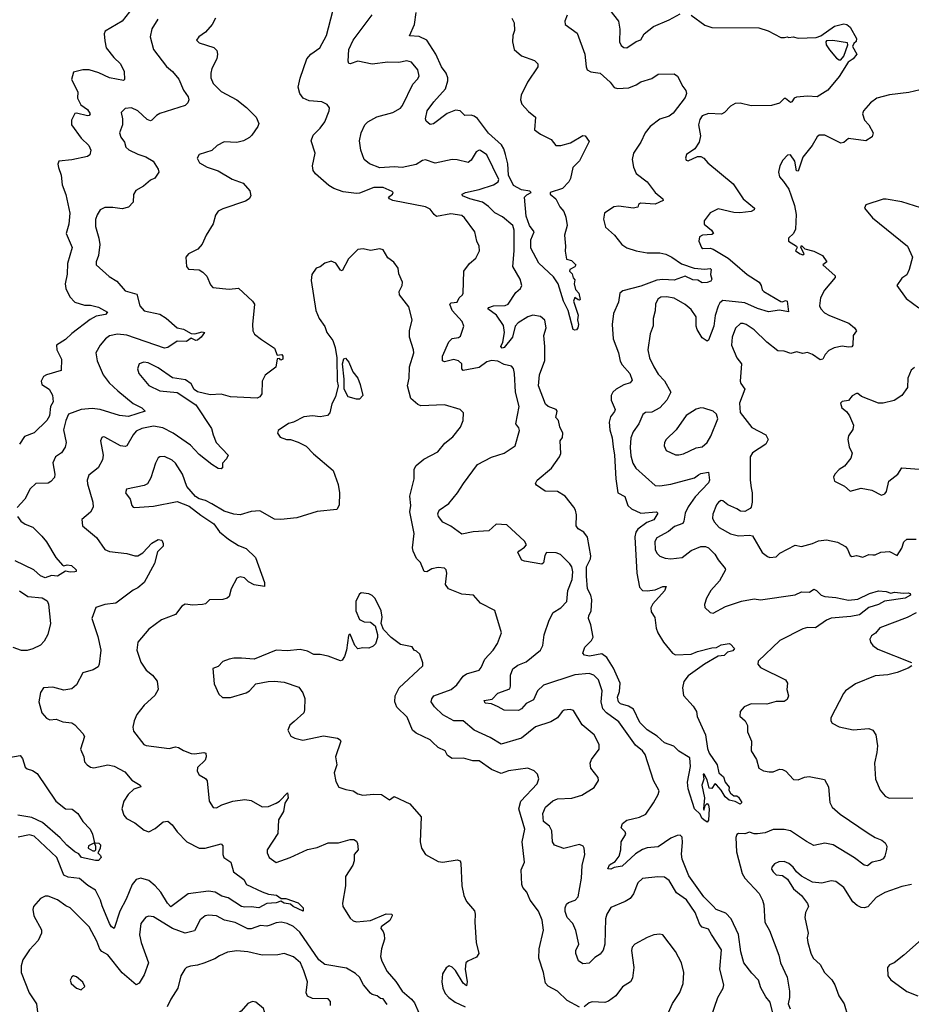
# Model space of a CAD drawing. Extents: x 2199565 to 2323334, y 894172 to 1018966.
# Tile 213 of 256: x 2216574 to 2222244, y 978872 to 985135. Entities that reach past the tile are written whole.
import ezdxf

# ---------------------------------------------------------------- set-up
doc = ezdxf.new("R2010")
doc.units = 0

msp = doc.modelspace()

# ---------------------------------------------------------------- linework, layer by layer
at = {"layer": '0CON10XD'}
for points in [[(2217271.4, 985185), (2217225, 985124.4), (2217117.6, 985062.4), (2217110, 985045), (2217115, 985000), (2217124.3, 984955), (2217171.4, 984895), (2217215.8, 984855), (2217238, 984805), (2217240, 984755), (2217233, 984747), (2217145, 984765.6), (2217077, 984797), (2217015, 984816.9), (2216975, 984815.6), (2216915, 984801.2), (2216903.6, 984753.6), (2216944, 984675), (2216940.8, 984635), (2216962.9, 984592.9), (2217005, 984563.1), (2217022.5, 984535), (2217016, 984525), (2217005, 984522.7), (2216935, 984540.8), (2216925, 984538), (2216902.2, 984495), (2216902.2, 984465), (2216965, 984382), (2217014, 984335), (2217026.2, 984305), (2217018.8, 984275), (2217005.7, 984264.3), (2216905, 984243.1), (2216823.3, 984235), (2216816.7, 984215), (2216820, 984195), (2216836.6, 984146.6), (2216844.4, 984085), (2216867.5, 984022.5), (2216892, 983905), (2216886.7, 983833.3), (2216870, 983775), (2216906.7, 983685), (2216877.5, 983585), (2216874.6, 983515.4), (2216862.2, 983455), (2216866.9, 983425), (2216892.9, 983372.9), (2216925, 983337.5), (2216985, 983320), (2217025, 983319.4), (2217075, 983306.7), (2217132.5, 983275), (2217119.5, 983260.5), (2217060, 983250), (2217021.4, 983228.6), (2216905, 983138.8), (2216865, 983100.9), (2216808.8, 983065), (2216810.8, 983035), (2216840, 982975), (2216837, 982903), (2216744.6, 982875.4), (2216725, 982864.2), (2216709.4, 982835), (2216714.2, 982815), (2216761.4, 982785), (2216782.5, 982747.5), (2216786.5, 982705), (2216769.2, 982675), (2216763.5, 982615), (2216746.2, 982585), (2216665, 982507.1), (2216605, 982484.2), (2216571.9, 982435)], [(2220605, 980154), (2220635, 980206.2), (2220640.3, 980230.3), (2220604.4, 980295), (2220551.7, 980461.7), (2220534.4, 980484.4), (2220489.7, 980519.7), (2220385, 980669.6), (2220305, 980726.6), (2220281.4, 980751.4), (2220271.9, 980795), (2220277.3, 980865), (2220255.2, 980935.2), (2220226, 980966), (2220195, 980976.2), (2220105, 980967.1), (2219905, 980902.7), (2219866.1, 980865), (2219840.4, 980809.6), (2219795, 980784.5), (2219765, 980752.3), (2219745, 980740), (2219655, 980742.2), (2219615.8, 980765), (2219575, 980782.5), (2219535, 980786.7), (2219527.5, 980805), (2219577.7, 980812.3), (2219615, 980850.8), (2219690.5, 980879.5), (2219695.8, 980895), (2219694.4, 980965), (2219709.4, 981005), (2219741.7, 981028.3), (2219795, 981049.5), (2219886.7, 981125), (2219901.2, 981155), (2219908.9, 981221.1), (2219941.2, 981315), (2219967.1, 981365), (2220015.3, 981394.7), (2220052.5, 981435), (2220060.2, 981505), (2220086.7, 981575), (2220092.3, 981622.3), (2220084.7, 981654.7), (2220073.2, 981673.2), (2220012.5, 981732.5), (2219985, 981743.3), (2219923.8, 981745), (2219913, 981727), (2219905, 981680), (2219895, 981672.5), (2219785, 981690), (2219767, 981697), (2219742.5, 981745), (2219747.5, 981755), (2219785, 981780), (2219796.7, 981795), (2219785, 981818.8), (2219670.9, 981920.9), (2219605, 981925.6), (2219557.2, 981882.8), (2219456.8, 981876.8), (2219385, 981861.4), (2219315, 981914.3), (2219265, 981938), (2219237.1, 981975), (2219232.5, 981992.5), (2219241.1, 982015), (2219302.6, 982057.4), (2219358.6, 982125), (2219395.6, 982185), (2219485, 982305.8), (2219575, 982351.9), (2219655, 982378.1), (2219725.8, 982425), (2219752, 982522), (2219748.3, 982538.3), (2219730, 982565), (2219751.1, 982675), (2219726.4, 982766.4), (2219721.4, 982885), (2219715, 982916.7), (2219701.9, 982931.9), (2219655, 982942.5), (2219615, 982962.9), (2219573.7, 982966.3), (2219545, 982958.9), (2219495, 982922.7), (2219395, 982902.9), (2219385.7, 982915), (2219385.5, 982945), (2219365.2, 982965.2), (2219335, 982973.2), (2219275, 982957.8), (2219263.1, 982965), (2219262.2, 982995), (2219302.5, 983085), (2219324, 983106), (2219365, 983113.3), (2219378, 983122), (2219398.6, 983185), (2219388, 983215), (2219324.2, 983284.2), (2219310, 983325), (2219317.1, 983332.9), (2219355, 983338.8), (2219368, 983365), (2219389.2, 983385), (2219394, 983395), (2219398.8, 983535), (2219435, 983583.3), (2219475, 983617.5), (2219497.5, 983665), (2219496, 983695), (2219481.4, 983725), (2219469.2, 983785), (2219403.6, 983873.6), (2219385, 983890), (2219315, 983899.2), (2219225, 983884), (2219208.8, 983895), (2219185, 983930), (2219155, 983944), (2218946.2, 983985), (2218926.2, 983995), (2218920, 984005), (2218944.2, 984025.8), (2218948.8, 984035), (2218943, 984043), (2218885, 984067.8), (2218825, 984066.7), (2218735, 984031.4), (2218715, 984030), (2218630.7, 984040.7), (2218571.3, 984061.3), (2218539.2, 984079.2), (2218454.2, 984155), (2218440, 984175), (2218436.9, 984205), (2218453.3, 984285), (2218428.1, 984365), (2218440, 984400), (2218485.4, 984444.6), (2218514, 984485), (2218542, 984555), (2218543.8, 984575), (2218530, 984595), (2218495, 984611.4), (2218415, 984619.4), (2218376.4, 984636.4), (2218354.6, 984664.6), (2218345.4, 984705), (2218356.7, 984763.3), (2218399.4, 984885), (2218424.6, 984915.4), (2218482.9, 984955), (2218525, 985033.3), (2218565, 985190)], [(2220055.8, 985164.2), (2220041.2, 985125), (2220042.5, 985105), (2220119.2, 985049.2), (2220167.8, 984915), (2220176, 984835), (2220183.3, 984815), (2220205, 984802.5), (2220265, 984794.4), (2220328, 984738), (2220355, 984704.2), (2220375, 984698.1), (2220447.6, 984702.4), (2220495, 984720), (2220525, 984738.9), (2220595, 984761.1), (2220635, 984788.1), (2220735, 984791.1), (2220758.2, 984775), (2220790.8, 984710.8), (2220811.2, 984685), (2220813.9, 984665), (2220805, 984640.9), (2220729.1, 984540.9), (2220705, 984521.4), (2220645, 984502.5), (2220583.3, 984455), (2220552.5, 984415), (2220525, 984356.7), (2220477.5, 984285), (2220468.1, 984245), (2220477.4, 984197.4), (2220495, 984156.2), (2220565, 984104), (2220614.6, 984034.6), (2220663.3, 983995), (2220666.7, 983985), (2220615, 983962.2), (2220522.3, 983967.7), (2220509.7, 983960.3), (2220505, 983943.3), (2220475, 983936.2), (2220385, 983949.7), (2220353.3, 983945), (2220293.8, 983905), (2220285.6, 983865), (2220299.4, 983815), (2220355.8, 983765), (2220402.5, 983705), (2220434.7, 983684.7), (2220495, 983664.7), (2220565, 983651.1), (2220645, 983652.5), (2220683.9, 983643.9), (2220722.2, 983625), (2220782.1, 983582.1), (2220863.3, 983553.3), (2220931.3, 983548.7), (2220965, 983553.1), (2220971.5, 983545), (2220967.8, 983515), (2220975.3, 983484.7), (2220968.2, 983471.8), (2220945, 983462.5), (2220915, 983461.2), (2220887.3, 983477.3), (2220855, 983479.2), (2220805, 983503.8), (2220735, 983478.2), (2220665, 983482.9), (2220625, 983477.1), (2220525, 983440.4), (2220409.1, 983410.9), (2220390.8, 983395), (2220382.6, 983337.4), (2220350.5, 983265), (2220342.1, 983195), (2220348.2, 983105), (2220381.5, 983015), (2220392, 982962), (2220405, 982939.2), (2220454.4, 982885), (2220468.6, 982841.4), (2220456.7, 982825), (2220415, 982813.1), (2220367.8, 982785), (2220345.5, 982765), (2220334.6, 982745), (2220335.5, 982715), (2220360.7, 982655), (2220357.6, 982642.4), (2220331.9, 982608.1), (2220323.2, 982575), (2220326.4, 982525), (2220342.5, 982475), (2220347.5, 982417.5), (2220356.5, 982365), (2220364.8, 982215), (2220378.8, 982125), (2220422.1, 982102.1), (2220441.1, 982045), (2220464, 982024), (2220525, 981996.7), (2220624.4, 982004.4), (2220631.5, 981995), (2220607.5, 981952.5), (2220563.1, 981936.9), (2220504.8, 981895.2), (2220491.6, 981875), (2220485.3, 981845), (2220498.8, 981615), (2220515, 981524.2), (2220533.8, 981505), (2220565, 981502.7), (2220615, 981508.8), (2220665, 981529.6), (2220685, 981530), (2220675, 981502.2), (2220599.8, 981420.2), (2220586.6, 981393.4), (2220589.1, 981369.1), (2220612.6, 981332.6), (2220621.1, 981265), (2220631.9, 981235), (2220667.5, 981175), (2220725, 981106.2), (2220745, 981094.2), (2220845, 981098.1), (2220883.8, 981116.2), (2220975, 981140), (2221005, 981141.9), (2221035, 981157.7), (2221085, 981166.9), (2221095, 981163.5), (2221120, 981135), (2221108.8, 981121.2), (2221075, 981110.9), (2221055, 981090.9), (2221015, 981085.7), (2220930, 981035), (2220825, 980961.5), (2220798.1, 980925), (2220788, 980885), (2220795.6, 980835.6), (2220857.8, 980767.8), (2220878.6, 980735), (2220881.9, 980701.9), (2220935.4, 980585), (2220948.3, 980498.3), (2220958.7, 980468.7), (2221008.8, 980395), (2221020, 980345), (2221049.8, 980319.8), (2221060.8, 980285), (2221086.3, 980253.7), (2221084, 980234), (2221095, 980215.6), (2221115, 980197.8), (2221135, 980197.3), (2221145, 980190.5), (2221166.2, 980155), (2221155, 980144.7), (2221125, 980160.9), (2221085, 980170), (2221060.8, 980190.8), (2221035, 980234.4), (2221005, 980268.9), (2220995, 980274.2), (2220975, 980244.7), (2220957.6, 980247.6), (2220945, 980298.8), (2220926.7, 980335), (2220920, 980335), (2220924.4, 980305), (2220912, 980265), (2220930, 980185), (2220922.5, 980115), (2220925, 980107.5), (2220932.5, 980137.5), (2220945, 980148.8), (2220955, 980138.8), (2220958.4, 980115), (2220955, 980043.8), (2220945, 980031.4), (2220924.4, 980045), (2220912.2, 980055), (2220900.6, 980080.6), (2220865.8, 980115.8), (2220825, 980242.5), (2220820, 980285), (2220840.5, 980385), (2220835, 980440), (2220765, 980483.1), (2220733.3, 980513.3), (2220674.2, 980535), (2220626.9, 980576.9), (2220565, 980618.5), (2220518.2, 980665), (2220478.4, 980748.4), (2220445, 980768.8), (2220395, 980783.3), (2220382.3, 980795), (2220375.3, 980825), (2220387.8, 980862.2), (2220391.8, 980915), (2220349.3, 981009.3), (2220307.3, 981077.3), (2220275, 981101.2), (2220197.4, 981087.4), (2220165, 981093.3), (2220154.2, 981105), (2220167.4, 981142.6), (2220210.6, 981185), (2220221.8, 981208.2), (2220206.2, 981285), (2220190.9, 981325), (2220193.1, 981345), (2220208, 981372), (2220211.6, 981445), (2220205.4, 981475), (2220184.7, 981515), (2220177.7, 981595), (2220179.3, 981655), (2220203.2, 981705), (2220206.4, 981725), (2220185, 981842.5), (2220161.1, 981875), (2220126.4, 981896.4), (2220112, 981915), (2220114.5, 981984.5), (2220108.8, 982015), (2220097.9, 982035), (2220042.1, 982105), (2219995, 982133), (2219915.5, 982135.5), (2219860, 982175), (2219854, 982185), (2219864.2, 982205), (2219955, 982282.5), (2220007.8, 982355), (2220014.4, 982375), (2220010, 982455), (2220025, 982478), (2220027.6, 982505), (2220008.4, 982545), (2220001.1, 982585), (2219984, 982605), (2219991.9, 982645), (2219985, 982655.5), (2219935, 982675.4), (2219918.2, 982688.2), (2219873.3, 982805), (2219880.4, 982875), (2219913.1, 982966.9), (2219913.8, 983056.2), (2219906.7, 983125), (2219921.2, 983175), (2219914.5, 983224.5), (2219886.1, 983246.1), (2219836.2, 983256.2), (2219805, 983244.6), (2219743.2, 983206.8), (2219724.1, 983185.9), (2219707.1, 983115), (2219655, 983049.2), (2219641.2, 983045), (2219633.6, 983055), (2219647, 983083), (2219656.7, 983145), (2219650.3, 983190.3), (2219606.5, 983255), (2219551.4, 983295), (2219558, 983305), (2219586.2, 983315), (2219662.1, 983317.9), (2219680, 983325), (2219729.5, 983400.5), (2219758.4, 983425), (2219766.2, 983445), (2219757.1, 983485), (2219709.7, 983565), (2219718.2, 983665), (2219717.8, 983795), (2219710.9, 983825), (2219645, 983880.4), (2219595, 983905.3), (2219555, 983946.7), (2219516.5, 983975), (2219435.7, 983995), (2219390, 984015), (2219388.6, 984025), (2219408, 984035), (2219495, 984053.8), (2219587.8, 984085), (2219615.8, 984104.2), (2219621.1, 984118.9), (2219545.2, 984275.2), (2219505, 984302.2), (2219495, 984304.4), (2219477.5, 984295), (2219445, 984241.2), (2219425, 984226), (2219355, 984244.2), (2219325, 984246), (2219215, 984222.2), (2219155, 984243.1), (2219135, 984239.4), (2219095.4, 984214.6), (2219005.3, 984194.7), (2218955, 984198.9), (2218865, 984193.5), (2218797.8, 984217.8), (2218764.5, 984244.5), (2218743.1, 984305), (2218734, 984365), (2218745.8, 984415), (2218769.4, 984465), (2218788.1, 984485), (2218845, 984517.5), (2218945.8, 984544.2), (2218995, 984572.9), (2219009.2, 984589.2), (2219073.3, 984725), (2219104.5, 984755.5), (2219114.4, 984775.6), (2219106.5, 984815), (2219065, 984864), (2219035, 984872.2), (2218985, 984862.6), (2218915, 984864.6), (2218815, 984851.1), (2218725, 984870.6), (2218675, 984853.3), (2218666.7, 984856.7), (2218661.7, 984871.7), (2218666, 984945), (2218694.7, 985005.3), (2218814.5, 985165)], [(2219704.2, 985145), (2219717.8, 985115), (2219721.4, 985065), (2219710.6, 985035), (2219706.9, 984995), (2219717.5, 984945), (2219764.5, 984904.5), (2219848.8, 984875), (2219870, 984855), (2219868, 984835), (2219802.6, 984737.4), (2219762.5, 984655), (2219758.8, 984625), (2219767.7, 984597.7), (2219810.3, 984550.3), (2219853.8, 984515), (2219847.5, 984435), (2219885.9, 984405.9), (2219953, 984373), (2219982.5, 984335), (2220015, 984334), (2220077.5, 984352.5), (2220155, 984398), (2220170, 984395), (2220195, 984360), (2220135, 984237.5), (2220092.5, 984195), (2220076, 984125), (2220065.6, 984104.4), (2220025, 984060), (2219947.5, 984035), (2219947.5, 984025), (2219984.5, 983994.5), (2220009.2, 983945), (2220034.5, 983914.5), (2220047.8, 983877.8), (2220056.5, 983825), (2220038.6, 983765), (2220045.8, 983695), (2220042.3, 983662.3), (2220052, 983612), (2220082.5, 983602.5), (2220110.8, 983575), (2220105, 983562), (2220072.5, 983545), (2220070, 983535), (2220088.3, 983518.3), (2220093.8, 983493.8), (2220105, 983480), (2220100, 983455), (2220109.3, 983419.3), (2220130, 983395), (2220137.5, 983355), (2220135, 983350), (2220125, 983352.5), (2220105, 983366.7), (2220096.2, 983345), (2220126.1, 983256.1), (2220120.8, 983225), (2220126.9, 983195), (2220124.3, 983175), (2220115, 983162), (2220105, 983159.2), (2220093.3, 983165), (2220062.9, 983285), (2220031.2, 983345), (2219999.2, 983455), (2219968.3, 983498.3), (2219875.9, 983585.9), (2219825, 983682.5), (2219825.5, 983735), (2219845.5, 983785), (2219816.6, 983825), (2219794, 983885), (2219784.4, 984005.6), (2219798.6, 984021.4), (2219827.5, 984035), (2219817.5, 984045), (2219765, 984052), (2219715, 984080), (2219683.2, 984145), (2219678, 984218), (2219663.6, 984276.4), (2219653.3, 984313.3), (2219638.7, 984338.7), (2219555, 984412.1), (2219485, 984505.6), (2219465, 984520.9), (2219445, 984526.5), (2219405, 984525.6), (2219375, 984555.4), (2219345, 984559.7), (2219291.4, 984538.6), (2219205, 984472.5), (2219185, 984467.5), (2219159.3, 984489.3), (2219153.8, 984505), (2219164.2, 984555), (2219207.4, 984612.6), (2219282.2, 984695), (2219296.9, 984745), (2219296.6, 984765), (2219286.8, 984795), (2219255.4, 984835.4), (2219220, 984915), (2219163.8, 985005), (2219115, 985028.8), (2219052.9, 985032.9), (2219085.5, 985105), (2219095, 985180)], [(2220327.8, 985195), (2220382.2, 985125), (2220391.1, 985075), (2220388.6, 984995), (2220399.7, 984969.7), (2220415, 984958), (2220435, 984956), (2220495, 984995.7), (2220524.3, 985005.7), (2220545.6, 985044.4), (2220605, 985090.8), (2220705, 985133.8), (2220775, 985171.4)], [(2220844.5, 985164.5), (2220930.3, 985100.3), (2220975, 985085.7), (2221275, 985083.6), (2221333.6, 985063.6), (2221415, 985020.8), (2221438.6, 985021.4), (2221455, 985026.7), (2221465, 985022.5), (2221493.8, 985026.2), (2221525, 985016.9), (2221638.5, 985021.5), (2221668.6, 985031.4), (2221755, 985094.2), (2221815, 985108.1), (2221835, 985104.3), (2221855, 985088), (2221895.6, 985015), (2221894.2, 984995.8), (2221877.7, 984982.3), (2221871.2, 984965), (2221897.5, 984915), (2221875, 984886.7), (2221843.3, 984865), (2221785, 984772.5), (2221714.2, 984685.8), (2221645, 984644.2), (2221585, 984648.8), (2221515, 984642.9), (2221498.8, 984635), (2221485, 984612.5), (2221475, 984607.5), (2221445, 984633.3), (2221435, 984633.3), (2221405.9, 984604.1), (2221355, 984589.2), (2221225, 984587.8), (2221155, 984602.9), (2221125, 984602.5), (2221095, 984585.8), (2221056.2, 984545), (2221036.6, 984533.4), (2220955, 984537.7), (2220915, 984522.9), (2220899.3, 984500.7), (2220890, 984465), (2220904.3, 984395), (2220894.2, 984355), (2220867.7, 984312.3), (2220815, 984277.5), (2220807.5, 984255), (2220811.7, 984241.7), (2220825, 984236.7), (2220885, 984264), (2220905, 984264), (2220925, 984254), (2220950, 984225), (2221111.1, 984091.1), (2221175.6, 983995), (2221246, 983935), (2221245.7, 983924.3), (2221225.6, 983914.4), (2221153.4, 983906.6), (2221115, 983908.8), (2221015, 983931.2), (2220965, 983906.2), (2220926, 983855), (2220927.5, 983835), (2220974.5, 983795), (2220985.6, 983775), (2220975, 983768.9), (2220916.4, 983763.6), (2220897, 983753), (2220892.5, 983725), (2220910, 983685), (2220919.3, 983679.3), (2220965, 983680.6), (2220985, 983674.5), (2221078.8, 983618.8), (2221122.9, 983582.9), (2221200, 983515), (2221276.2, 983465), (2221290, 983445), (2221295.8, 983415.8), (2221306.2, 983405), (2221415, 983342.5), (2221425, 983340), (2221445, 983348.9), (2221454.6, 983344.6), (2221462.9, 983277.1), (2221405, 983286.4), (2221335, 983276.5), (2221265, 983297.3), (2221185, 983333.5), (2221045, 983348.8), (2221026.7, 983333.3), (2221015, 983312.9), (2220995.9, 983254.1), (2220989.3, 983185), (2220955, 983096.7), (2220945, 983090), (2220915, 983111.9), (2220881.5, 983165), (2220876.2, 983185), (2220876.6, 983245), (2220845, 983290.4), (2220805, 983323.8), (2220735, 983363.7), (2220687.5, 983372.5), (2220651.2, 983368.8), (2220632.7, 983357.3), (2220618.2, 983325), (2220616.2, 983283.8), (2220602.9, 983235), (2220603, 983187), (2220583.4, 983136.6), (2220568.9, 983035), (2220579.4, 982985), (2220606.2, 982926.2), (2220635, 982879.2), (2220675, 982838.6), (2220715.8, 982765), (2220690.4, 982715), (2220645, 982666.5), (2220595, 982639.4), (2220553.3, 982636.7), (2220537.5, 982622.5), (2220511.8, 982565), (2220475, 982514), (2220459.6, 982475), (2220455.9, 982414.1), (2220460.5, 982360.5), (2220473.6, 982315), (2220491.3, 982281.3), (2220615, 982171.2), (2220645, 982168.8), (2220715, 982181.3), (2220865, 982221.1), (2220890.5, 982239.5), (2220905, 982247.9), (2220955, 982256.7), (2220960.4, 982205), (2220955, 982189.4), (2220870.6, 982099.4), (2220825, 982035.5), (2220806.3, 981996.3), (2220798.1, 981945), (2220790.2, 981929.8), (2220739, 981911), (2220700.9, 981879.1), (2220625, 981840), (2220613.8, 981815), (2220614.5, 981765), (2220625, 981740.8), (2220645, 981721.4), (2220678.9, 981708.9), (2220714.6, 981704.6), (2220786.2, 981715), (2220845, 981759.5), (2220905, 981783.5), (2220935, 981784.4), (2220955, 981775.6), (2220995.4, 981735.4), (2221015, 981698.8), (2221061.2, 981645), (2221062, 981635), (2221025, 981565.8), (2220968.9, 981505), (2220940.8, 981455), (2220928.8, 981415), (2220931.2, 981395), (2220965, 981363.8), (2220985, 981358.8), (2221062.9, 981402.9), (2221165, 981435.6), (2221245, 981450), (2221285, 981445.6), (2221505, 981476.8), (2221545, 981494.6), (2221597.4, 981492.6), (2221625, 981511.5), (2221641.9, 981505), (2221671.4, 981475), (2221695, 981465.4), (2221765, 981458.8), (2221845, 981441.8), (2221905, 981448.5), (2221978.8, 981485), (2222035, 981501.9), (2222085, 981497.5), (2222115, 981487.5), (2222136.8, 981493.2), (2222195, 981486.1), (2222225, 981488.8), (2222236.9, 981485), (2222238.1, 981475), (2222205, 981455.9), (2222074.2, 981435.8), (2222035, 981415.9), (2221975, 981396.5), (2221915, 981350), (2221860.6, 981339.4), (2221735, 981327.8), (2221705.3, 981314.7), (2221635, 981265.8), (2221585, 981268.2), (2221555, 981261.1), (2221407.5, 981185), (2221270, 981055), (2221268, 981035), (2221286, 981015), (2221443.8, 980935), (2221456.2, 980915), (2221452, 980875), (2221464, 980835), (2221455, 980811.2), (2221435, 980797.5), (2221385, 980797.1), (2221325, 980780.4), (2221225, 980782.5), (2221181.2, 980765), (2221156.2, 980735), (2221153.8, 980705), (2221188, 980675), (2221202.9, 980645), (2221202.9, 980605), (2221226.9, 980545), (2221225.7, 980485), (2221259.5, 980429.5), (2221274.4, 980375), (2221305, 980357.1), (2221339.7, 980349.7), (2221365, 980351.4), (2221405, 980367.1), (2221425.7, 980365.7), (2221446.2, 980355), (2221495, 980301.2), (2221525, 980298.8), (2221565, 980315.8), (2221595, 980320.8), (2221692.3, 980302.3), (2221717.5, 980255), (2221726.7, 980155), (2221740.8, 980125), (2221792.3, 980082.3), (2221969.8, 979959.8), (2222015, 979931.9), (2222056.6, 979916.6), (2222078.5, 979898.5), (2222087.6, 979877.6), (2222087.3, 979857.3), (2222075.7, 979815), (2222065, 979798.2), (2222045, 979786.8), (2221995, 979776), (2221965, 979752.5), (2221945, 979756.9), (2221884, 979804), (2221747.3, 979887.3), (2221695, 979897.4), (2221625, 979882.3), (2221576.8, 979906.8), (2221475, 979975.4), (2221435, 979983.1), (2221365, 979984.5), (2221315, 979962.9), (2221265, 979956.7), (2221245, 979955.8), (2221215, 979967.5), (2221185, 979957.1), (2221145, 979958.8), (2221135, 979952.5), (2221127.7, 979932.3), (2221132.8, 979842.8), (2221169.1, 979705), (2221186.4, 979675), (2221275.7, 979575.7), (2221297.7, 979535), (2221305.4, 979505), (2221312.7, 979395), (2221342, 979342), (2221401.9, 979185), (2221412.9, 979135), (2221454.1, 979044.1), (2221469.2, 978955), (2221470, 978915), (2221462, 978875), (2221473.6, 978843.6)], [(2217451.5, 985138.5), (2217414.1, 985075.9), (2217403.8, 985025), (2217424.6, 984945), (2217507.9, 984837.9), (2217545.8, 984805), (2217585, 984756.2), (2217616.2, 984686.2), (2217645.8, 984645), (2217648.8, 984625), (2217643.8, 984605), (2217625, 984590), (2217465, 984537.9), (2217442.9, 984525), (2217413.3, 984495), (2217405, 984491.4), (2217385, 984499.4), (2217325.7, 984555), (2217285, 984574.4), (2217245, 984570.8), (2217218.1, 984545), (2217227.1, 984505), (2217226.7, 984465), (2217208.9, 984415), (2217217.5, 984387.5), (2217241.2, 984355), (2217249.2, 984325), (2217267.1, 984307.1), (2217325, 984278.5), (2217375, 984262.2), (2217422.9, 984235), (2217454.3, 984185), (2217459.2, 984165), (2217434.1, 984125.9), (2217405, 984113.8), (2217360, 984075), (2217311.7, 984048.3), (2217297, 984023), (2217295.5, 983974.5), (2217265, 983943.3), (2217225, 983931.8), (2217165, 983940.5), (2217115, 983940), (2217086, 983925), (2217065.5, 983894.5), (2217056.4, 983863.6), (2217055, 983820), (2217077.8, 983745), (2217083.5, 983705), (2217074.6, 983635.4), (2217060, 983595), (2217060.8, 983575), (2217142.2, 983502.2), (2217191.5, 983471.5), (2217245, 983410), (2217319.7, 983389.7), (2217336.9, 983315), (2217365, 983282.2), (2217465, 983261.9), (2217506.2, 983236.2), (2217575, 983174.4), (2217615.9, 983165.9), (2217665, 983139.2), (2217687.1, 983137.1), (2217735, 983149.4), (2217748.8, 983145), (2217728.6, 983115), (2217705, 983096.9), (2217694.5, 983094.5), (2217665, 983110), (2217635, 983088.5), (2217575, 983090.5), (2217515, 983049.6), (2217495, 983045.4), (2217255, 983128.8), (2217195, 983135.3), (2217145, 983123.5), (2217120, 983105), (2217084.4, 983065), (2217058.1, 983015), (2217066.7, 982965), (2217105.3, 982875.3), (2217143.3, 982825), (2217198.1, 982775), (2217295, 982693.3), (2217350.8, 982665), (2217371.2, 982645), (2217265, 982609.8), (2217207.6, 982617.6), (2217085, 982654.3), (2217035, 982660.7), (2216965, 982655.5), (2216885, 982625.6), (2216867.1, 982585), (2216853.3, 982525), (2216868.5, 982445), (2216862.7, 982415), (2216840, 982380), (2216800.9, 982355), (2216783.6, 982316.4), (2216796.9, 982245), (2216795, 982222.5), (2216772.7, 982197.3), (2216755, 982187.5), (2216675.5, 982184.5), (2216640, 982150), (2216605.6, 982085), (2216557.3, 982032.7)], [(2217820, 985145), (2217797.1, 985105), (2217755.8, 985055), (2217712.5, 985025), (2217697.5, 985005), (2217715, 984986.7), (2217808.3, 984958.3), (2217828.2, 984938.2), (2217832.5, 984915), (2217827.1, 984885), (2217795.4, 984825), (2217789.2, 984795), (2217789.6, 984765), (2217805, 984728.1), (2217855, 984678.9), (2217955, 984624.3), (2218015.5, 984575.5), (2218078.6, 984515), (2218094.4, 984475), (2218088.6, 984455), (2218050.3, 984399.7), (2218035.5, 984384.5), (2217996.4, 984363.6), (2217954.3, 984354.3), (2217875, 984356.9), (2217830, 984335), (2217795, 984302), (2217715, 984277.5), (2217702, 984255), (2217716.7, 984225), (2217766.1, 984196.1), (2217835, 984172.5), (2217925, 984120.8), (2217995.8, 984095.8), (2218037, 984047), (2218043.8, 984015), (2218033.3, 983995), (2218009.1, 983980.9), (2217865, 983932.5), (2217835, 983916.7), (2217818.3, 983891.7), (2217803.9, 983836.1), (2217758.8, 983765), (2217735, 983706.7), (2217706.7, 983675), (2217647.5, 983645), (2217630, 983625), (2217633.8, 983565), (2217648.3, 983548.3), (2217715, 983544.2), (2217739.3, 983529.3), (2217763.2, 983503.2), (2217787.3, 983447.3), (2217801.7, 983431.7), (2217905, 983420.8), (2217965, 983426.2), (2218053.8, 983345), (2218067.5, 983325), (2218054.4, 983195), (2218057.1, 983155), (2218068, 983135), (2218110.8, 983100.8), (2218193.3, 983045), (2218211.7, 983001.7), (2218240, 983005), (2218247.5, 982995), (2218247.5, 982975), (2218235, 982970), (2218225, 982980), (2218211.7, 982978.3), (2218202.5, 982925), (2218135, 982873.3), (2218116, 982835), (2218114.5, 982755.5), (2218100, 982735), (2218085, 982728.1), (2217915, 982736.2), (2217855, 982753.6), (2217785, 982749.1), (2217705, 982767.1), (2217682.6, 982782.6), (2217665, 982818.8), (2217627.5, 982845), (2217545, 982857.5), (2217455, 982919.4), (2217391.3, 982951.3), (2217363.2, 982956.8), (2217333.7, 982946.3), (2217323.1, 982915), (2217330.6, 982885), (2217395, 982808.9), (2217465, 982773.3), (2217575, 982762.5), (2217694.2, 982685), (2217794.2, 982535), (2217803.1, 982495), (2217824.2, 982445), (2217900, 982365), (2217888.6, 982341.4), (2217862.5, 982315), (2217862.5, 982285), (2217855, 982277.5), (2217835, 982280), (2217795, 982304.5), (2217715, 982369.6), (2217659.3, 982429.3), (2217550.5, 982505), (2217485, 982538.8), (2217425, 982549.4), (2217351.2, 982535), (2217315, 982516.5), (2217294.4, 982495), (2217255.6, 982424.4), (2217245, 982419.2), (2217215, 982424.4), (2217115, 982479.2), (2217105, 982482), (2217095, 982476.2), (2217088, 982455), (2217105.5, 982365.5), (2217101.1, 982335), (2217072.2, 982285), (2217013.3, 982236.7), (2217003.7, 982206.3), (2217005, 982182.5), (2217038.2, 982065), (2217040.4, 982035), (2217025, 982002.5), (2216968.8, 981955), (2216973.8, 981915), (2217062.2, 981842.2), (2217115, 981764.4), (2217145, 981751.1), (2217255, 981740.4), (2217305, 981724.6), (2217325, 981724.5), (2217356.2, 981743.8), (2217413.8, 981805), (2217455, 981828.8), (2217477.5, 981825), (2217486.4, 981803.6), (2217486, 981785), (2217449.5, 981750.5), (2217430.9, 981675), (2217364.6, 981555.4), (2217325, 981520.8), (2217295, 981505.8), (2217185, 981422.5), (2217115.8, 981414.2), (2217057.5, 981395), (2217033.3, 981325), (2217071.6, 981211.6), (2217089.5, 981125), (2217080, 981035), (2217072.1, 981017.9), (2217040.9, 980999.1), (2216975, 980981.2), (2216934.3, 980905), (2216905, 980878.1), (2216855, 980870.6), (2216785, 980888.9), (2216725.8, 980884.2), (2216706, 980855), (2216694.5, 980795), (2216714.4, 980725), (2216745, 980692), (2216765, 980682), (2216805, 980685.8), (2216848.8, 980668.8), (2216905, 980662), (2216925, 980648.8), (2216976.2, 980595), (2216986.2, 980575), (2216960, 980495), (2216982, 980445), (2216986.2, 980415), (2217003.8, 980395), (2217025, 980380), (2217045, 980375.7), (2217135, 980394.4), (2217175, 980387.5), (2217241.3, 980351.3), (2217286.6, 980296.6), (2217340, 980265), (2217343.3, 980255), (2217299.1, 980240.9), (2217263.3, 980206.7), (2217236.4, 980165), (2217223.3, 980115), (2217235.4, 980075.4), (2217252.8, 980052.8), (2217306.7, 980026.7), (2217365, 979979.4), (2217395, 979969.2), (2217435, 979990.6), (2217486.6, 980033.4), (2217515, 980037.1), (2217543.6, 980013.6), (2217575, 979970), (2217637.5, 979905), (2217715, 979864.5), (2217752.5, 979865), (2217855, 979893.3), (2217865, 979880), (2217865.8, 979825), (2217872.5, 979805), (2217916.5, 979776.5), (2217933.9, 979713.9), (2217998.6, 979665), (2218016.2, 979635), (2218115, 979586.9), (2218155, 979572.9), (2218207.1, 979567.1), (2218235.8, 979545.8), (2218265.7, 979544.3), (2218345, 979517.4), (2218376.1, 979485), (2218376.2, 979465), (2218312.9, 979495), (2218295, 979508.6), (2218256.7, 979515), (2218235, 979527.5), (2218205, 979518), (2218145, 979513.2), (2218095, 979485.5), (2218045, 979492.1), (2218005, 979489.6), (2217984.4, 979495), (2217899.3, 979549.3), (2217860.3, 979560.3), (2217815.8, 979585), (2217775, 979591.8), (2217645.3, 979574.7), (2217535, 979492.5), (2217513.1, 979515), (2217471.2, 979585), (2217435.6, 979625.6), (2217395, 979659.6), (2217345, 979674.6), (2217315, 979666.5), (2217289.1, 979635), (2217249.9, 979540.1), (2217210.6, 979465), (2217175, 979354.2), (2217157.8, 979365), (2217145, 979385.7), (2217097.9, 979497.9)], [(2221785, 984879.2), (2221795, 984880), (2221815, 984902.5), (2221840, 984975), (2221838, 984988), (2221745, 985003.3), (2221705, 985000), (2221700, 984995), (2221703.3, 984975), (2221725, 984943.3), (2221769.1, 984889.1), (2221785, 984879.2)], [(2222300.3, 984689.7), (2222228.7, 984671.3), (2222105, 984656), (2222025, 984636), (2221983.8, 984605), (2221939.2, 984555), (2221932.9, 984535), (2221946.2, 984495), (2221973.8, 984465), (2222002.5, 984415), (2221995, 984390), (2221955, 984364), (2221845, 984380), (2221815, 984354.4), (2221795, 984349.5), (2221695, 984400), (2221658.8, 984401.2), (2221645, 984390), (2221614.5, 984335.5), (2221555, 984260.8), (2221525, 984171.2), (2221514, 984174), (2221503.8, 984235), (2221475, 984276.2), (2221457.7, 984272.3), (2221427.7, 984242.3), (2221408.8, 984205), (2221400, 984165), (2221406.7, 984135), (2221430.8, 984105), (2221465, 984056.2), (2221481.1, 984015), (2221502, 983952), (2221512, 983895), (2221507.8, 983802.2), (2221495, 983773.8), (2221463.3, 983745), (2221462.5, 983725), (2221513.3, 983695), (2221517.5, 983685), (2221507.5, 983665), (2221537.5, 983645), (2221555, 983640), (2221562.5, 983645), (2221542.5, 983685), (2221545, 983697.5), (2221567.7, 983677.7), (2221625, 983661.4), (2221680, 983635), (2221706.7, 983595), (2221682.5, 983575), (2221759.2, 983505), (2221759.2, 983495), (2221692.5, 983415), (2221667.5, 983365), (2221661.4, 983315), (2221668.6, 983295), (2221691.1, 983271.1), (2221723.1, 983253.1), (2221846.2, 983205), (2221883.8, 983175), (2221896.7, 983155), (2221874.2, 983125), (2221872, 983065), (2221865.8, 983054.2), (2221845, 983051.4), (2221805, 983059.2), (2221753, 983047), (2221719.5, 983030.5), (2221696.2, 983005), (2221681.2, 982975), (2221665, 982970.6), (2221615, 983004.4), (2221585, 983016.9), (2221555, 983011.9), (2221515, 983021.9), (2221478.8, 983011.2), (2221436.6, 983026.6), (2221395, 983028.9), (2221325, 983084.4), (2221245, 983161.8), (2221195, 983196.4), (2221175, 983203.3), (2221158.7, 983201.3), (2221126.6, 983173.4), (2221104, 983116), (2221101.5, 983065), (2221133.8, 982985), (2221164, 982945), (2221156, 982835), (2221160, 982820), (2221186.2, 982785), (2221151.4, 982695), (2221156.6, 982636.6), (2221230.2, 982540.2), (2221320, 982495), (2221334, 982465), (2221319.2, 982435), (2221235, 982378.9), (2221220, 982355), (2221218.6, 982205), (2221225, 982157.5), (2221232.5, 982125), (2221231.2, 982065), (2221226.2, 982035), (2221218.8, 982025), (2221185, 982006.9), (2221157.6, 982007.6), (2221134.5, 982024.5), (2221078.3, 982048.3), (2221046, 982075), (2221035, 982075.5), (2221017.1, 982065), (2221005, 982048), (2220981.1, 981988.9), (2220978.9, 981965), (2220990.8, 981940.8), (2221022.9, 981905), (2221095, 981865.5), (2221145, 981852.5), (2221215, 981856.9), (2221235, 981852.5), (2221295.6, 981745.6), (2221329.5, 981719.5), (2221345, 981714.4), (2221385, 981718), (2221407.5, 981742.5), (2221505, 981793.3), (2221545, 981783.8), (2221615, 981802), (2221655, 981820), (2221705, 981826.9), (2221775, 981810.8), (2221825, 981784.2), (2221838, 981768), (2221855, 981726.7), (2221865, 981721.2), (2221895, 981727.5), (2221935, 981716), (2221975, 981732), (2222000.6, 981730.6), (2222015, 981731.4), (2222051.3, 981748.7), (2222105, 981752.5), (2222155, 981726), (2222185, 981773.3), (2222196.7, 981813.3), (2222215, 981830), (2222275, 981830)], [(2222345, 983924.3), (2222185, 983976), (2222085, 983994), (2222065, 983994), (2221955, 983957.5), (2221947.5, 983935), (2221997.5, 983875), (2222220, 983695), (2222251.4, 983625), (2222230, 983545), (2222215, 983511.2), (2222185, 983490), (2222151.2, 983445), (2222211.7, 983361.7), (2222292.7, 983302.7)], [(2220968.8, 978785), (2221013.5, 978915), (2221047.1, 978975), (2221051.4, 978995), (2221025.5, 979095), (2221037.6, 979217.6), (2220973.6, 979315), (2220955, 979349.4), (2220915, 979363.3), (2220899.6, 979379.6), (2220869.3, 979455), (2220815, 979537.3), (2220751.5, 979581.5), (2220705, 979660), (2220675, 979680), (2220631.7, 979681.7), (2220535, 979671.1), (2220505, 979644), (2220477.8, 979575), (2220455.8, 979545), (2220425, 979525.6), (2220333.3, 979486.7), (2220307.7, 979445), (2220298.4, 979415), (2220294.4, 979255), (2220285, 979216.7), (2220265, 979191.2), (2220230.9, 979169.1), (2220195.4, 979134.6), (2220155, 979128.5), (2220128.2, 979148.2), (2220109.6, 979195), (2220110, 979215), (2220130.4, 979255), (2220111.1, 979341.1), (2220090.9, 979385), (2220056.2, 979425), (2220043, 979463), (2220042.1, 979485), (2220051.9, 979508.1), (2220065, 979519.4), (2220106.2, 979535), (2220125.6, 979555), (2220147.1, 979675), (2220150.9, 979755), (2220167.1, 979825), (2220164.2, 979864.2), (2220157.8, 979877.8), (2220135, 979888.6), (2220035, 979863.2), (2219974.3, 979885), (2219961.9, 979905), (2219958.6, 979975), (2219944, 980005), (2219905, 980034.3), (2219900.4, 980085), (2219917.3, 980125), (2219965, 980167.1), (2219995, 980178.8), (2220085, 980182.3), (2220147.9, 980202.1), (2220228.3, 980251.7), (2220254, 980295), (2220252.5, 980315), (2220205.6, 980375), (2220201.5, 980405), (2220210.5, 980429.5), (2220260, 980495), (2220260, 980525), (2220228.1, 980585), (2220150.5, 980650.5), (2220095, 980741.4), (2220075, 980747.9), (2220037.5, 980742.5), (2220024.7, 980735.3), (2219995, 980694.2), (2219952, 980668), (2219855, 980636.4), (2219765, 980565.3), (2219635, 980526.2), (2219565, 980568.9), (2219464.4, 980615), (2219395, 980674.6), (2219335, 980674.6), (2219265, 980712.9), (2219212.2, 980765), (2219190.8, 980795), (2219194, 980815), (2219208.1, 980835), (2219316.9, 980875), (2219354.4, 980905), (2219395, 980960), (2219415, 980974.4), (2219495, 980997.8), (2219509.5, 981015), (2219531.7, 981068.3), (2219585.3, 981124.7), (2219612.6, 981167.4), (2219637.5, 981235), (2219595.8, 981375.8), (2219505, 981424), (2219460, 981475), (2219385, 981481.1), (2219300, 981515), (2219282.3, 981542.3), (2219290, 981615), (2219286.2, 981635), (2219275.7, 981645.7), (2219235, 981650), (2219195, 981641.1), (2219162.7, 981622.7), (2219145.5, 981625.5), (2219122.5, 981682.5), (2219096.8, 981706.8), (2219075.6, 981755), (2219071.9, 981775), (2219082.4, 981867.6), (2219055.5, 982004.5), (2219061.9, 982045), (2219055.6, 982105), (2219081.9, 982215), (2219083.2, 982276.8), (2219095, 982298.8), (2219145, 982340), (2219233.8, 982385), (2219278, 982442), (2219328, 982482), (2219377, 982543), (2219393.8, 982585), (2219396.2, 982635), (2219375, 982656), (2219275, 982684.2), (2219125, 982678.6), (2219105, 982686.9), (2219060.8, 982725), (2219039.7, 982805), (2219049.7, 982855), (2219052.3, 982927.7), (2219079.5, 983015), (2219078.5, 983035), (2219053.2, 983115), (2219053.8, 983155), (2219070.6, 983225), (2219049.1, 983309.1), (2218988.8, 983385), (2218986.2, 983405), (2219006, 983445), (2219007.5, 983465), (2218985, 983517.5), (2218980.8, 983555), (2218952.7, 983592.7), (2218915, 983620), (2218885, 983671.2), (2218865, 983678), (2218805, 983666), (2218757.5, 983677.5), (2218725, 983672), (2218665, 983614), (2218625, 983538), (2218615, 983541.2), (2218585, 983586.2), (2218555, 983598.8), (2218515, 983586.7), (2218485, 983562.5), (2218460, 983555), (2218432.5, 983515), (2218426.7, 983475), (2218456.2, 983285), (2218478.8, 983235), (2218514.3, 983184.3), (2218526.2, 983145), (2218565, 983093.8), (2218579.4, 983049.4), (2218590.6, 982985), (2218593.2, 982835), (2218600, 982805), (2218583.2, 982736.8), (2218558.3, 982691.7), (2218546.2, 982635), (2218532.3, 982617.7), (2218485, 982609.2), (2218435, 982614.2), (2218381.2, 982608.8), (2218315.6, 982574.4), (2218283.2, 982566.8), (2218218.3, 982521.7), (2218213.3, 982505), (2218229.3, 982479.3), (2218270, 982465), (2218296.2, 982463.8), (2218345, 982448), (2218395, 982421.2), (2218443, 982373), (2218568.3, 982268.3), (2218599.1, 982179.1), (2218608.2, 982125), (2218605, 982047.5), (2218589.7, 982020.3), (2218465, 982005.6), (2218335.7, 981965.7), (2218234.2, 981955.8), (2218195, 981958.6), (2218101.7, 982011.7), (2218045, 982006), (2217975, 981986), (2217935, 981990), (2217875, 982008.8), (2217795, 982056.2), (2217755, 982076.7), (2217715, 982086.7), (2217692.3, 982102.3), (2217635.7, 982165.7), (2217608.6, 982245), (2217564.3, 982315), (2217543.8, 982333.8), (2217495, 982355.7), (2217465.8, 982354.2), (2217455, 982348), (2217437, 982313), (2217408.3, 982221.7), (2217387.2, 982182.8), (2217365, 982172.9), (2217252.3, 982147.7), (2217246.7, 982125), (2217276.2, 982085), (2217286.7, 982045), (2217295, 982033.3), (2217305, 982031.2), (2217425, 982040), (2217575, 982070.8), (2217650.9, 982040.9), (2217725, 981982.5), (2217807.9, 981927.9), (2217845, 981876.7), (2217900.9, 981830.9), (2217965, 981790), (2218015, 981771.2), (2218073.5, 981713.5), (2218130, 981555), (2218130, 981530), (2218065, 981540), (2218029.5, 981559.5), (2218002.5, 981585), (2217975, 981590), (2217955, 981582.5), (2217918.8, 981515), (2217906.2, 981465), (2217894.1, 981455.9), (2217865, 981447.5), (2217780, 981445), (2217755, 981420), (2217735.8, 981414.2), (2217675, 981410.8), (2217625, 981416.2), (2217605, 981403.8), (2217565, 981351.4), (2217475, 981316.7), (2217395, 981258.6), (2217324.4, 981175), (2217318.1, 981125), (2217345, 981048.8), (2217377.8, 980997.8), (2217417.5, 980965), (2217447.3, 980927.3), (2217454, 980875), (2217433.7, 980836.3), (2217366, 980775), (2217318.8, 980715), (2217300.8, 980675), (2217294.2, 980635), (2217298.3, 980608.3), (2217364.2, 980525), (2217377.2, 980517.2), (2217525, 980500), (2217565, 980510), (2217584.3, 980505.7)], [(2218735, 982720), (2218715, 982720), (2218662.5, 982735), (2218638, 982785), (2218638.3, 982848.3), (2218625.8, 982945), (2218635, 982977.5), (2218645, 982982.5), (2218665.9, 982955.9), (2218693.3, 982895), (2218723.8, 982855), (2218740, 982815), (2218756.7, 982745), (2218735, 982720)], [(2222265, 982922.5), (2222243.8, 982905), (2222221.2, 982855), (2222220, 982795), (2222185, 982743.8), (2222135, 982712.5), (2222065, 982695.8), (2222035, 982696.2), (2221928.3, 982738.3), (2221905, 982756.7), (2221895, 982757.5), (2221868.3, 982741.7), (2221845, 982713.3), (2221804.2, 982705.8), (2221793.9, 982696.1), (2221803.3, 982665), (2221831.7, 982641.7), (2221851.2, 982615), (2221876, 982555), (2221872, 982528), (2221845, 982487.5), (2221840.8, 982465), (2221848.3, 982418.3), (2221868.3, 982378.3), (2221860, 982345), (2221820, 982295), (2221785, 982273.3), (2221757.5, 982245), (2221750, 982225), (2221755, 982200), (2221818.3, 982168.3), (2221855, 982136.7), (2221925, 982156), (2221992.3, 982142.3), (2222055, 982110), (2222075, 982118.8), (2222086.8, 982133.2), (2222101.1, 982198.9), (2222158, 982245), (2222185, 982283.3), (2222295, 982276)], [(2220765, 982366.2), (2220795, 982374.2), (2220875, 982411.1), (2220915, 982417.8), (2220945, 982445.8), (2220970, 982485), (2221013.1, 982595), (2221004.4, 982625), (2220985, 982644.4), (2220925, 982664.4), (2220905, 982666.7), (2220875, 982656.9), (2220812.8, 982617.2), (2220748.6, 982525), (2220684.6, 982465.4), (2220674.2, 982445), (2220672.5, 982425), (2220686.2, 982395), (2220745, 982368), (2220765, 982366.2)], [(2216559.4, 981975), (2216580.8, 981945), (2216608.8, 981925), (2216656.7, 981906.7), (2216715, 981850), (2216744, 981814), (2216803.1, 981715), (2216845, 981666.2), (2216855, 981661.2), (2216875, 981667.3), (2216902.2, 981662.3), (2216933.3, 981635), (2216932, 981625), (2216925, 981621.8), (2216895, 981619.6), (2216864, 981626), (2216815, 981595.6), (2216775, 981600.5), (2216735, 981584.6), (2216705, 981596.7), (2216663.1, 981635), (2216545, 981692.2)], [(2216571.8, 981501.8), (2216625, 981466.5), (2216717, 981457), (2216747.6, 981437.6), (2216756.7, 981416.7), (2216770.6, 981295), (2216752, 981225), (2216728.8, 981181.2), (2216705, 981156.7), (2216657.7, 981132.3), (2216621.7, 981121.7), (2216585, 981122.9), (2216531.5, 981141.5)], [(2220135, 978854.5), (2220056.5, 978896.5), (2219995, 978955.8), (2219935, 978987.5), (2219917.4, 979007.4), (2219904.4, 979075), (2219874.5, 979165), (2219878.1, 979225), (2219905.5, 979344.5), (2219897.3, 979407.3), (2219872.2, 979465), (2219820.8, 979535), (2219800, 979585), (2219774.6, 979614.6), (2219766.9, 979635), (2219762.5, 979727.5), (2219784.3, 979775), (2219770, 979905), (2219785.4, 979985), (2219747.1, 980115), (2219761.1, 980165), (2219865.5, 980275), (2219875.7, 980305.7), (2219866, 980335), (2219845, 980356.2), (2219805, 980374.3), (2219683.3, 980356.7), (2219635, 980340.8), (2219574.5, 980364.5), (2219495, 980420), (2219455, 980420.8), (2219396.8, 980436.8), (2219325, 980436), (2219293.8, 980455), (2219280, 980485), (2219235.6, 980505.6), (2219199.7, 980539.7), (2219184.2, 980554.2), (2219095, 980595.7), (2219072.5, 980615), (2219037.3, 980697.3), (2218972.1, 980762.1), (2218959.2, 980795), (2218962.1, 980835), (2218987.5, 980885), (2219137.5, 981025), (2219138, 981045), (2219118.3, 981098.3), (2219098.3, 981118.3), (2219082.5, 981125), (2219070, 981145), (2218995, 981161.2), (2218935.8, 981205.8), (2218887.5, 981255), (2218873.3, 981295), (2218878, 981335), (2218873.3, 981375), (2218835, 981452.5), (2218815, 981472.5), (2218795, 981482.5), (2218745, 981490), (2218731.7, 981478.3), (2218712.2, 981435), (2218712.2, 981375), (2218735, 981320), (2218763.9, 981303.9), (2218805, 981303.3), (2218835, 981280), (2218850, 981225), (2218850, 981205), (2218836.7, 981165), (2218820.7, 981149.3), (2218795, 981136.7), (2218755, 981140), (2218725, 981132.5), (2218704.4, 981154.4), (2218676.2, 981226.2), (2218665, 981217.5), (2218651.2, 981125), (2218639.4, 981085), (2218625, 981060), (2218615, 981056.2), (2218535, 981085.8), (2218485, 981098), (2218445, 981096.2), (2218405, 981118.8), (2218357.7, 981127.7), (2218275, 981120), (2218205, 981124), (2218065, 981066.7), (2217985, 981073.8), (2217936.4, 981073.6), (2217905, 981066.7), (2217865, 981053.3), (2217835, 981020), (2217801.7, 981008.3), (2217811.2, 980911.2), (2217840, 980845), (2217863.9, 980823.9), (2217915, 980824.2), (2218015, 980852.9), (2218036.2, 980865), (2218075, 980910), (2218154.1, 980925.9), (2218195, 980928), (2218255, 980920), (2218348.3, 980888.3), (2218375, 980852.5), (2218387.9, 980817.9), (2218385.7, 980744.3), (2218380, 980725), (2218319.2, 980670.8), (2218291.7, 980648.3), (2218280, 980615), (2218298.3, 980578.3), (2218324.1, 980564.1), (2218375, 980552.9), (2218505, 980580.6), (2218595, 980564), (2218611.2, 980555), (2218615.8, 980545), (2218581.9, 980445), (2218590, 980395), (2218574.4, 980345), (2218585, 980290), (2218603.6, 980253.6), (2218647.3, 980237.3), (2218695, 980230), (2218725, 980210), (2218755, 980201.2), (2218825, 980208.8), (2218875, 980206.2), (2218925, 980173.3), (2218955, 980193.3), (2219055, 980146.2), (2219128, 980065), (2219120.8, 979905), (2219128.8, 979865), (2219154, 979825), (2219235, 979780), (2219265, 979775.6), (2219355, 979790), (2219374, 979784), (2219378.8, 979768.8)], [(2222275, 981362.5), (2222218, 981332), (2222045, 981265.8), (2222016.6, 981233.4), (2221991.2, 981215), (2221980, 981195), (2221984, 981175), (2221998.8, 981155), (2222030.3, 981130.3), (2222245.6, 981045.6)], [(2222246.7, 981025), (2222225, 981010), (2222155, 980982.9), (2222095, 980967.1), (2222015, 980960.6), (2221889.5, 980910.5), (2221826.7, 980865), (2221812.1, 980847.9), (2221733.3, 980695), (2221732.5, 980675), (2221740.5, 980660.5), (2221785, 980636.2), (2221875, 980617.5), (2221975, 980625.7), (2221998.8, 980615), (2222018, 980585), (2222029.2, 980515), (2222024, 980474)], [(2216505, 980442.2), (2216576.7, 980455), (2216591.2, 980435), (2216609.5, 980379.5), (2216620.5, 980370.5), (2216655, 980360), (2216685, 980339.2), (2216803.1, 980163.1), (2216865, 980114.3), (2216906.4, 980113.6), (2216943.3, 980085), (2216975.8, 980035), (2217022.5, 979985), (2217037.1, 979955), (2217050, 979900), (2217010.7, 979879.3), (2217010, 979865), (2217038.3, 979848.3), (2217051.7, 979848.3), (2217057.5, 979855), (2217057.5, 979875), (2217050, 979900), (2217077, 979897), (2217087, 979887), (2217086.4, 979863.6), (2217070, 979835), (2217088.3, 979818.3), (2217092.5, 979805), (2217075, 979787.5), (2217055, 979786.7), (2216966.7, 979805), (2216949.3, 979829.3), (2216925, 979842), (2216874.5, 979885), (2216831.2, 979931.2), (2216719, 980029), (2216650.8, 980060.8), (2216561.9, 980075)], [(2217584.3, 980505.7), (2217615, 980486.5), (2217665, 980468.2), (2217685, 980465.6), (2217745, 980473.8), (2217758.3, 980468.3), (2217760, 980445), (2217752.9, 980425), (2217705, 980377.5), (2217702.2, 980355), (2217715, 980332.5), (2217755, 980308), (2217765, 980293.3), (2217778.6, 980165), (2217805, 980123.3), (2217825, 980122.5), (2217858.3, 980141.7), (2217930, 980165), (2218005, 980174.4), (2218045, 980168.6), (2218115, 980127.5), (2218155, 980130.8), (2218205, 980150.5), (2218225.3, 980164.7), (2218276.9, 980216.9), (2218280.7, 980185), (2218259.4, 980150.6), (2218251.1, 980098.9), (2218220, 980045), (2218215, 979957.5), (2218148.6, 979855), (2218146.9, 979835), (2218161.2, 979805), (2218205, 979774.4), (2218294.6, 979805.4), (2218404.3, 979855.7), (2218465, 979869.1), (2218535, 979898.8), (2218601.7, 979898.3), (2218675, 979921.2), (2218699.3, 979919.3), (2218715, 979910), (2218722.5, 979895), (2218726.7, 979855), (2218700, 979825), (2218700.8, 979785), (2218692.9, 979757.1), (2218645.8, 979685), (2218645.4, 979625.4), (2218627.3, 979515), (2218629.4, 979495), (2218675, 979418.9), (2218695, 979402.5), (2218715, 979395.6), (2218805, 979405.7), (2218905, 979446.7), (2218940, 979445), (2218942.5, 979435), (2218926.7, 979405), (2218873.3, 979365), (2218871.2, 979355), (2218886, 979336), (2218892, 979315), (2218894.1, 979285.9), (2218875.6, 979225), (2218868.1, 979175), (2218876.4, 979146.4), (2218910.6, 979080.6), (2218965, 979017.5), (2219005.6, 978955), (2219065.7, 978905), (2219085, 978881.2), (2219139.1, 978755)], [(2222024, 980474), (2222010.8, 980405), (2222016, 980305), (2222046.2, 980235), (2222077.5, 980195), (2222104, 980184), (2222255, 980184.2)], [(2221385, 978730.8), (2221346.3, 978885), (2221318.6, 978918.6), (2221286.2, 978976.2), (2221272.3, 979025), (2221229.6, 979069.6), (2221179.9, 979135), (2221160.2, 979205), (2221145.2, 979315), (2221098.5, 979415), (2221065, 979451.3), (2221003.6, 979475), (2220985, 979496.4), (2220925.6, 979555.6), (2220829.1, 979689.1), (2220786.1, 979795), (2220782.6, 979827.4), (2220790.1, 979900.1), (2220786.2, 979935), (2220775, 979947.1), (2220755, 979945.6), (2220715, 979928.5), (2220635, 979873.3), (2220563.4, 979866.6), (2220535, 979857.2), (2220491, 979829), (2220405, 979749.7), (2220355, 979741.8), (2220332.2, 979732.2), (2220314.3, 979734.3), (2220325, 979758.9), (2220360.2, 979779.8), (2220386.1, 979815), (2220396.7, 979855), (2220398, 979905), (2220428.6, 979955), (2220425, 979968), (2220398.6, 979995), (2220407.3, 980022.7), (2220435, 980043.6), (2220515, 980062.5), (2220555, 980081.9), (2220605, 980154)], [(2217097.9, 979497.9), (2217088.6, 979535), (2217055, 979597.8), (2217006.7, 979626.7), (2216955, 979672.3), (2216881, 979681), (2216855, 979693.1), (2216809.2, 979805), (2216665, 979941.2), (2216635, 979950.4), (2216564.6, 979934.6)], [(2219378.8, 979768.8), (2219385.7, 979625), (2219398.6, 979565), (2219415, 979526.7), (2219465.5, 979465.5), (2219471.4, 979445), (2219467.5, 979395), (2219475.8, 979265), (2219494, 979195), (2219479.1, 979170.9), (2219423, 979147), (2219411.4, 979135), (2219407.5, 979095), (2219420, 979015), (2219415, 978990), (2219395, 979006), (2219346, 979086), (2219325, 979107.5), (2219305, 979116), (2219286.1, 979103.9), (2219262, 979065), (2219258, 979015), (2219264.2, 978975), (2219280.3, 978940.3), (2219302, 978915), (2219343.3, 978885), (2219406.1, 978856.1)], [(2222245, 979634.5), (2222185, 979621.8), (2222075, 979583.3), (2222019.7, 979550.3), (2221967.6, 979492.4), (2221945, 979485.5), (2221925, 979488.2), (2221899.6, 979499.6), (2221873.2, 979523.2), (2221815, 979615.8), (2221765, 979654), (2221735, 979657.1), (2221675, 979641.9), (2221615, 979648.1), (2221546.6, 979686.6), (2221514.4, 979714.4), (2221493.8, 979745), (2221465, 979768), (2221435, 979780.8), (2221401.4, 979778.6), (2221373.3, 979765), (2221356.7, 979745), (2221355, 979732.5), (2221365, 979713.8), (2221385, 979696.2), (2221425, 979691.2), (2221457.8, 979667.8), (2221495.5, 979605.5), (2221546.2, 979565), (2221585, 979512.5), (2221590, 979495), (2221572, 979455), (2221567.5, 979425), (2221587.5, 979325), (2221582.5, 979295), (2221585.6, 979265), (2221605, 979196.7), (2221619.2, 979165), (2221665, 979126), (2221692, 979075), (2221738.4, 979028.4), (2221757.8, 978995), (2221783.6, 978925), (2221816.7, 978875), (2221841.5, 978795)], [(2218911.7, 978871.7), (2218885, 978906.7), (2218868.3, 978908.3), (2218847.5, 978925), (2218815, 978934.4), (2218805, 978943.1), (2218760.4, 978995), (2218734.1, 979044.1), (2218708.8, 979068.8), (2218651.2, 979101.2), (2218515, 979126.1), (2218476.5, 979155), (2218355, 979330.8), (2218315, 979366.7), (2218275, 979386.6), (2218236.1, 979393.9), (2218205, 979390.4), (2218165.6, 979375), (2218145, 979369.2), (2218105, 979372.4), (2218045, 979352), (2218025, 979352.4), (2217945, 979392), (2217876.4, 979406.4), (2217825, 979434.4), (2217775, 979438.9), (2217753.8, 979435), (2217720.6, 979409.4), (2217685, 979338.8), (2217625, 979325.2), (2217544.5, 979354.5), (2217425, 979427.3), (2217395, 979432.2), (2217375, 979425.6), (2217343.3, 979385), (2217335.5, 979314.5), (2217346.2, 979265), (2217392.1, 979135), (2217365, 979058.6), (2217333.4, 979006.6), (2217315, 978995.8), (2217225, 979071.4), (2217135, 979187.3), (2217095, 979206.9), (2217083.7, 979223.7), (2217065, 979272.5), (2217014.5, 979365), (2216895, 979486), (2216867.9, 979497.9), (2216815, 979536.7), (2216755, 979560.6), (2216735, 979559.4), (2216705, 979545.7), (2216662.2, 979495), (2216657.3, 979475), (2216664.6, 979435), (2216711.4, 979345), (2216712.5, 979325), (2216692.1, 979277.9), (2216635, 979218.8), (2216594.2, 979155), (2216583, 979117), (2216582.9, 979075), (2216634.3, 978945), (2216681.4, 978875), (2216690, 978805)], [(2220684.4, 978785), (2220725, 978876.7), (2220773, 978947), (2220794.2, 979005), (2220797.1, 979075), (2220782, 979135), (2220745, 979208.8), (2220665, 979313.8), (2220645, 979318), (2220607, 979313), (2220565, 979297.1), (2220486.7, 979255), (2220469.2, 979235), (2220464.3, 979215), (2220478.6, 979105), (2220471.2, 979038.8), (2220458.8, 979015), (2220407.9, 978982.1), (2220365, 978926.2), (2220319.1, 978890.9), (2220295, 978882.5), (2220215, 978888.1), (2220195, 978881.4), (2220164.4, 978855.6)], [(2222328.3, 979301.7), (2222196.7, 979185), (2222135, 979136.2), (2222105, 979122.5), (2222093.3, 979105), (2222093.9, 979053.9), (2222115, 979026.7), (2222215, 978953.3), (2222285, 978926.2)], [(2218551.2, 978865), (2218549.5, 978889.5), (2218535, 978906.2), (2218435, 978908), (2218405, 978923.3), (2218395.8, 978945), (2218403.5, 979015), (2218381.8, 979085), (2218360.5, 979135), (2218315, 979174.2), (2218255, 979194.2), (2218215, 979185.6), (2218115, 979185.4), (2218025, 979205.4), (2217955, 979211.8), (2217895, 979204.3), (2217845, 979179.2), (2217815, 979160.8), (2217745, 979134.2), (2217705, 979120.8), (2217660, 979115), (2217635, 979106.2), (2217624.1, 979095.9), (2217597.7, 979052.3), (2217579.2, 978975), (2217534.2, 978905), (2217510.8, 978855)], [(2216965, 978963.3), (2216987.5, 978985), (2216975, 979012.5), (2216935, 979046.7), (2216915, 979052.5), (2216905, 979047.5), (2216893.8, 979025), (2216900, 979005), (2216935, 978973.8), (2216965, 978963.3)], [(2218045, 978667.5), (2218075, 978710), (2218111.7, 978708.3), (2218129.3, 978720.7), (2218137.5, 978735), (2218131.2, 978825), (2218123.8, 978845), (2218076.2, 978885), (2218055, 978888.8), (2218025, 978878), (2217981.2, 978828.8), (2217915, 978783.3), (2217886.4, 978753.6), (2217872.5, 978725), (2217882.5, 978695), (2217915, 978676.7), (2217953, 978673), (2218005, 978682.5), (2218045, 978667.5)]]:
    msp.add_lwpolyline(points, dxfattribs=at)

doc.saveas('drawing.dxf')
